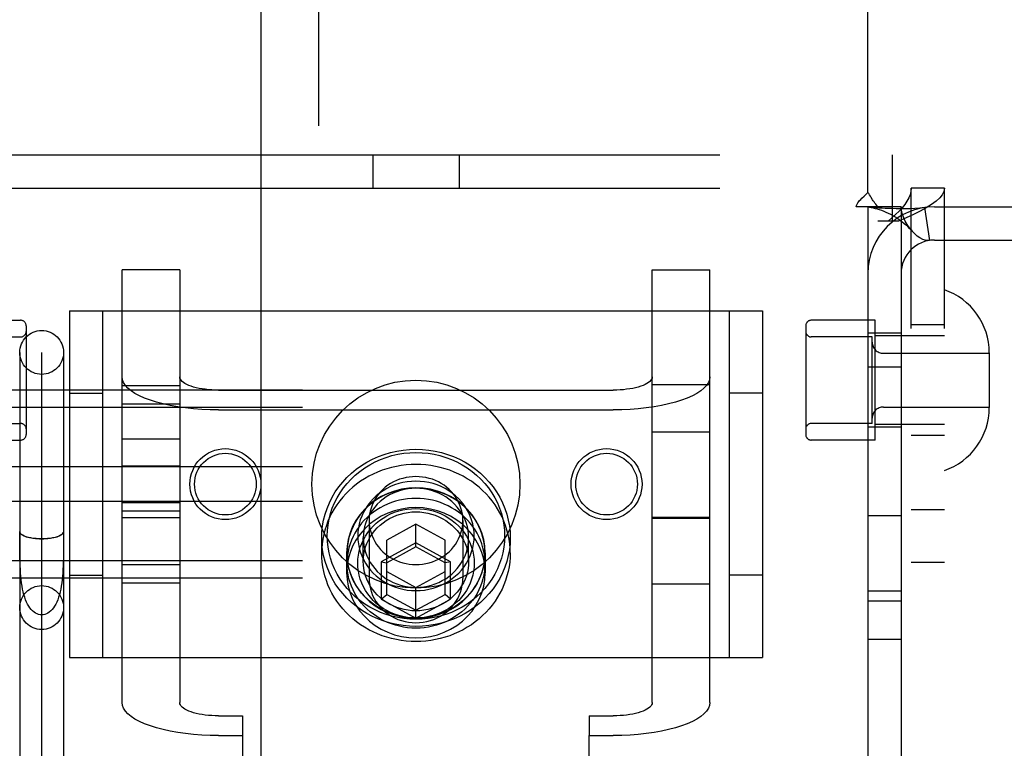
# Model space of a CAD drawing. Header units: inches. Extents: x 0 to 256, y 0 to 166.
# Tile 14 of 30: x 79.35 to 81.13, y 89.98 to 91.29. Entities that reach past the tile are written whole.
import ezdxf

# ---------------------------------------------------------------- set-up
doc = ezdxf.new("R2010")
doc.units = ezdxf.units.IN
doc.header["$LTSCALE"] = 14.074305
doc.header["$MEASUREMENT"] = 0
doc.linetypes.add('HIDDEN', pattern=[0.2, 0.1, -0.1])
doc.layers.add('DEFAULT_2', color=8, linetype='HIDDEN')
doc.layers.add('MAIN_OR_RIGHT_DOOR_ASSEMBLY', color=7, linetype='CONTINUOUS')

msp = doc.modelspace()

# ---------------------------------------------------------------- linework, layer by layer
at = {"layer": 'DEFAULT_2', "color": 8, "linetype": 'HIDDEN'}
for p, q in [((80.8823, 90.9796), (80.8823, 91.8284)), ((79.2078, 91.0474), (80.9268, 91.0474)), ((79.9893, 91.0474), (79.9893, 90.9874)), ((80.1453, 91.0474), (80.1453, 90.9874)), ((80.9268, 90.9274), (80.9268, 91.0474)), ((79.2078, 90.9874), (80.9268, 90.9874)), ((80.9603, 87.9194), (80.9603, 90.9874)), ((81.0203, 90.9874), (80.9603, 90.9874)), ((81.0203, 87.9194), (81.0203, 90.9874)), ((80.9006, 90.9534), (80.8615, 90.9534)), ((80.8823, 90.9534), (80.8823, 87.9534)), ((80.9423, 90.9534), (80.9006, 90.9534)), ((80.9423, 90.9534), (80.9423, 87.9534)), ((80.9845, 90.9521), (80.9934, 90.8927)), ((81.0023, 90.9534), (81.4123, 90.9534)), ((80.9374, 90.9274), (80.9003, 90.9274)), ((81.0023, 90.8934), (81.4123, 90.8934)), ((79.5373, 90.0595), (79.5373, 90.8398)), ((79.6413, 90.8398), (79.5373, 90.8398)), ((79.6413, 90.8398), (79.6413, 90.0595)), ((80.4933, 90.0595), (80.4933, 90.8398)), ((80.4933, 90.8398), (80.5973, 90.8398)), ((80.5973, 90.0595), (80.5973, 90.8398)), ((79.4423, 90.7659), (79.4423, 90.1409)), ((79.4423, 90.7659), (80.6923, 90.7659)), ((79.5023, 90.7659), (79.5023, 90.1409)), ((80.6323, 90.7659), (80.6323, 90.1409)), ((80.6923, 90.7659), (80.6923, 90.1409)), ((79.2393, 90.7489), (79.3543, 90.7489)), ((80.8953, 90.7489), (80.7803, 90.7489)), ((80.8953, 90.5329), (80.8953, 90.7489)), ((79.3643, 90.7389), (79.3643, 90.5429)), ((80.7703, 90.7389), (80.7703, 90.5429)), ((81.0203, 90.7409), (80.9603, 90.7409)), ((79.2443, 90.7189), (79.3543, 90.7189)), ((80.8903, 90.7189), (80.7803, 90.7189)), ((80.9423, 90.7254), (80.8823, 90.7254)), ((80.8903, 90.5629), (80.8903, 90.7189)), ((81.0203, 90.7209), (80.8953, 90.7209)), ((79.3528, 90.6909), (79.3528, 89.8775)), ((79.4318, 90.6909), (79.4318, 89.8775)), ((79.3923, 89.8775), (79.3923, 90.6906)), ((80.9103, 90.6894), (81.1013, 90.6894)), ((81.1013, 90.6904), (81.1013, 90.5914)), ((80.9423, 90.6644), (80.8823, 90.6644)), ((82.6773, 90.623), (79.2073, 90.623)), ((79.5373, 90.6311), (79.6413, 90.6311)), ((79.7113, 90.6229), (80.4233, 90.6229)), ((80.4933, 90.6334), (80.5973, 90.6334)), ((79.4423, 90.6174), (79.5023, 90.6174)), ((80.6923, 90.6174), (80.6323, 90.6174)), ((82.6773, 90.5916), (79.2073, 90.5916)), ((79.5373, 90.5983), (79.6413, 90.5983)), ((79.7113, 90.5873), (80.4233, 90.5873)), ((80.9103, 90.5924), (81.1013, 90.5924)), ((79.2443, 90.5629), (79.3543, 90.5629)), ((80.8903, 90.5629), (80.7803, 90.5629)), ((80.9423, 90.5564), (80.8823, 90.5564)), ((81.0203, 90.5609), (80.8953, 90.5609)), ((79.2393, 90.5329), (79.3543, 90.5329)), ((79.6413, 90.5348), (79.5373, 90.5348)), ((80.4933, 90.5478), (80.5973, 90.5478)), ((80.8953, 90.5329), (80.7803, 90.5329)), ((81.0203, 90.5409), (80.9603, 90.5409)), ((82.6773, 90.4847), (79.2073, 90.4847)), ((79.5373, 90.4862), (79.6413, 90.4862)), ((82.6773, 90.4221), (79.2073, 90.4221)), ((79.5373, 90.4206), (79.6413, 90.4206)), ((81.0203, 90.4074), (80.9603, 90.4074)), ((79.6413, 90.4048), (79.5373, 90.4048)), ((79.5373, 90.3934), (79.6413, 90.3934)), ((80.5973, 90.3934), (80.4933, 90.3934)), ((80.4933, 90.3918), (80.5973, 90.3918)), ((80.9423, 90.3964), (80.8823, 90.3964)), ((79.9828, 90.3877), (79.9828, 90.2834)), ((80.0673, 90.3811), (80.0148, 90.3527)), ((80.0673, 90.3401), (80.0673, 90.3811)), ((80.1198, 90.3527), (80.0673, 90.3811)), ((80.1518, 90.3877), (80.1518, 90.2834)), ((79.3529, 90.3467), (79.3528, 90.368)), ((79.3528, 90.368), (79.3528, 90.3679)), ((79.4318, 90.3679), (79.4318, 90.368)), ((79.8973, 90.3293), (79.8973, 90.3566)), ((79.9723, 90.3142), (79.9723, 90.3566)), ((80.1623, 90.3142), (80.1623, 90.3566)), ((80.2373, 90.3293), (80.2373, 90.3566)), ((79.353, 90.3328), (79.3529, 90.3467)), ((80.0673, 90.3475), (80.0048, 90.3136)), ((80.0148, 90.2547), (80.0148, 90.3527)), ((80.0673, 90.3401), (80.0148, 90.3116)), ((80.1298, 90.3136), (80.0673, 90.3475)), ((80.1198, 90.3116), (80.0673, 90.3401)), ((80.1198, 90.2547), (80.1198, 90.3527)), ((79.9423, 90.3293), (79.9423, 90.2937)), ((79.9428, 90.3108), (79.9428, 90.3293)), ((80.1918, 90.3108), (80.1918, 90.3293)), ((80.1923, 90.3293), (80.1923, 90.2937)), ((82.6773, 90.3152), (79.2073, 90.3152)), ((79.5373, 90.3086), (79.6413, 90.3086)), ((80.0048, 90.3136), (80.0048, 90.2458)), ((80.0048, 90.3136), (80.0148, 90.3116)), ((80.1298, 90.3136), (80.1198, 90.3116)), ((80.1298, 90.2458), (80.1298, 90.3136)), ((81.0203, 90.3124), (80.9603, 90.3124)), ((82.6773, 90.2839), (79.2073, 90.2839)), ((79.4423, 90.2894), (79.5023, 90.2894)), ((80.0148, 90.2957), (80.0673, 90.2672)), ((80.0673, 90.2672), (80.1198, 90.2957)), ((80.6923, 90.2894), (80.6323, 90.2894)), ((79.5373, 90.2757), (79.6413, 90.2757)), ((80.0673, 90.2119), (80.0673, 90.2672)), ((80.4933, 90.2734), (80.5973, 90.2734)), ((80.0048, 90.2458), (80.0148, 90.2547)), ((80.0148, 90.2547), (80.0673, 90.2262)), ((80.0673, 90.2262), (80.1198, 90.2547)), ((80.1298, 90.2458), (80.1198, 90.2547)), ((80.9423, 90.2604), (80.8823, 90.2604)), ((80.0048, 90.2458), (80.0673, 90.2119)), ((80.0673, 90.2119), (80.1298, 90.2458)), ((80.9423, 90.2424), (80.8823, 90.2424)), ((80.9423, 90.1734), (80.8823, 90.1734)), ((79.4423, 90.1409), (80.6923, 90.1409)), ((79.7113, 90.0356), (79.7548, 90.0356)), ((79.7548, 90.0356), (79.7548, 90)), ((80.3798, 90.0356), (80.3798, 90)), ((80.3798, 90.0356), (80.4233, 90.0356)), ((79.7113, 90), (79.7548, 90)), ((79.7548, 90), (79.7548, 89.0603)), ((80.3798, 89.0603), (80.3798, 90)), ((80.3798, 90), (80.4233, 90))]:
    msp.add_line(p, q, dxfattribs=at)
for points in [[(80.8714, 90.9688), (80.8759, 90.9729), (80.8782, 90.975), (80.8803, 90.9773), (80.8823, 90.9796)], [(80.8909, 90.9662), (80.8884, 90.9703), (80.887, 90.9726), (80.8854, 90.975), (80.8839, 90.9773), (80.8823, 90.9796)], [(80.9603, 90.9874), (80.9599, 90.9814), (80.9585, 90.9754), (80.9561, 90.9694), (80.9529, 90.9634), (80.9489, 90.9574), (80.9441, 90.9514), (80.9386, 90.9454), (80.9325, 90.9394), (80.9259, 90.9334), (80.9189, 90.9274)], [(81.0203, 90.9874), (81.0194, 90.9814), (81.0166, 90.9754), (81.0119, 90.9694), (81.0055, 90.9634), (80.9974, 90.9574), (80.9878, 90.9514), (80.9768, 90.9454), (80.9646, 90.9394), (80.9514, 90.9334), (80.9374, 90.9274)], [(80.8615, 90.9534), (80.8621, 90.9558), (80.863, 90.9581), (80.8642, 90.9606), (80.8658, 90.9629), (80.8675, 90.965), (80.8694, 90.9669), (80.8714, 90.9688)], [(80.9006, 90.9534), (80.8985, 90.9558), (80.8966, 90.958), (80.8949, 90.9602), (80.8935, 90.9623), (80.8921, 90.9643), (80.8909, 90.9662)], [(80.8853, 90.9528), (80.8841, 90.9529), (80.8828, 90.9532), (80.8823, 90.9534)], [(80.9845, 90.9521), (80.976, 90.9511), (80.9671, 90.9504), (80.9581, 90.9501), (80.9493, 90.9499), (80.9411, 90.9499), (80.9335, 90.95), (80.9265, 90.9502), (80.92, 90.9504), (80.9138, 90.9507), (80.9081, 90.951), (80.9026, 90.9513), (80.8976, 90.9516), (80.8931, 90.952), (80.8893, 90.9523), (80.8863, 90.9527), (80.8848, 90.9529)], [(80.8853, 90.9528), (80.8884, 90.9523), (80.8918, 90.9516), (80.8954, 90.9507), (80.8992, 90.9497), (80.903, 90.9486), (80.9069, 90.9472), (80.911, 90.9457), (80.915, 90.944), (80.9191, 90.9421), (80.9233, 90.9401), (80.9274, 90.9378), (80.9315, 90.9354), (80.9356, 90.9328), (80.9397, 90.93), (80.9437, 90.9269), (80.9478, 90.9237), (80.9518, 90.9202), (80.9557, 90.9165), (80.9597, 90.9124), (80.9624, 90.9095)], [(80.9624, 90.9095), (80.9618, 90.9101), (80.9575, 90.9155), (80.9534, 90.9215), (80.9497, 90.9279), (80.9466, 90.9346), (80.9442, 90.9413), (80.9428, 90.9476), (80.9423, 90.9534)], [(80.9934, 90.8927), (80.9899, 90.8926), (80.9859, 90.8932), (80.9813, 90.8947), (80.9764, 90.8973), (80.9714, 90.9008), (80.9665, 90.9052), (80.9624, 90.9095)], [(79.7113, 90.5873), (79.6961, 90.5876), (79.6811, 90.5882), (79.6663, 90.5894), (79.6518, 90.5909), (79.6378, 90.5929), (79.6243, 90.5953), (79.6115, 90.5981), (79.5995, 90.6013), (79.5883, 90.6048), (79.578, 90.6086), (79.5688, 90.6127), (79.5606, 90.6171), (79.5536, 90.6217), (79.5478, 90.6265), (79.5433, 90.6314), (79.54, 90.6365), (79.538, 90.6416), (79.5373, 90.6469)], [(79.7113, 90.6229), (79.7052, 90.623), (79.6992, 90.6233), (79.6932, 90.6237), (79.6874, 90.6244), (79.6818, 90.6252), (79.6763, 90.6261), (79.6712, 90.6272), (79.6663, 90.6285), (79.6618, 90.6299), (79.6577, 90.6315), (79.654, 90.6331), (79.6507, 90.6349), (79.6479, 90.6367), (79.6456, 90.6387), (79.6437, 90.6407), (79.6424, 90.6427), (79.6416, 90.6448), (79.6413, 90.6469)], [(80.4933, 90.6469), (80.4931, 90.6448), (80.4923, 90.6427), (80.491, 90.6407), (80.4891, 90.6387), (80.4868, 90.6367), (80.484, 90.6349), (80.4807, 90.6331), (80.477, 90.6315), (80.4728, 90.6299), (80.4683, 90.6285), (80.4635, 90.6272), (80.4583, 90.6261), (80.4529, 90.6252), (80.4473, 90.6244), (80.4415, 90.6237), (80.4355, 90.6233), (80.4295, 90.623), (80.4233, 90.6229)], [(80.5973, 90.6469), (80.5967, 90.6416), (80.5947, 90.6365), (80.5914, 90.6314), (80.5868, 90.6265), (80.581, 90.6217), (80.574, 90.6171), (80.5659, 90.6127), (80.5566, 90.6086), (80.5464, 90.6048), (80.5352, 90.6013), (80.5231, 90.5981), (80.5103, 90.5953), (80.4969, 90.5929), (80.4828, 90.5909), (80.4684, 90.5894), (80.4536, 90.5882), (80.4386, 90.5876), (80.4233, 90.5873)], [(79.8973, 90.3566), (79.8977, 90.3673), (79.8989, 90.378), (79.9008, 90.3887), (79.9035, 90.3993), (79.907, 90.4097), (79.9112, 90.4199), (79.9162, 90.4297), (79.9219, 90.4393), (79.9282, 90.4485), (79.9353, 90.4572), (79.9429, 90.4654), (79.9511, 90.4732), (79.9598, 90.4804), (79.9691, 90.487), (79.9788, 90.493), (79.989, 90.4984), (79.9995, 90.5031), (80.0103, 90.5071), (80.0214, 90.5104), (80.0327, 90.513), (80.0441, 90.5149), (80.0557, 90.516), (80.0673, 90.5164), (80.079, 90.516), (80.0905, 90.5149), (80.102, 90.513), (80.1133, 90.5104), (80.1244, 90.5071), (80.1352, 90.5031), (80.1457, 90.4984), (80.1558, 90.493), (80.1656, 90.487), (80.1748, 90.4804), (80.1836, 90.4732), (80.1918, 90.4654), (80.1994, 90.4572), (80.2064, 90.4485), (80.2128, 90.4393), (80.2185, 90.4298), (80.2234, 90.4199), (80.2277, 90.4097), (80.2312, 90.3993), (80.2339, 90.3887), (80.2358, 90.378), (80.237, 90.3673), (80.2373, 90.3566)], [(79.9073, 90.36), (79.9077, 90.3701), (79.9088, 90.3802), (79.9106, 90.3902), (79.9131, 90.4002), (79.9164, 90.41), (79.9204, 90.4196), (79.9251, 90.4289), (79.9304, 90.4379), (79.9364, 90.4465), (79.943, 90.4547), (79.9502, 90.4625), (79.9579, 90.4697), (79.9662, 90.4765), (79.9749, 90.4827), (79.984, 90.4884), (79.9936, 90.4935), (80.0035, 90.4979), (80.0136, 90.5017), (80.0241, 90.5048), (80.0347, 90.5072), (80.0455, 90.509), (80.0564, 90.51), (80.0673, 90.5104), (80.0783, 90.51), (80.0892, 90.509), (80.1, 90.5072), (80.1106, 90.5048), (80.121, 90.5017), (80.1312, 90.4979), (80.1411, 90.4935), (80.1506, 90.4884), (80.1598, 90.4828), (80.1685, 90.4765), (80.1767, 90.4698), (80.1845, 90.4625), (80.1916, 90.4547), (80.1982, 90.4465), (80.2042, 90.4379), (80.2096, 90.4289), (80.2143, 90.4196), (80.2183, 90.41), (80.2215, 90.4002), (80.2241, 90.3902), (80.2259, 90.3802), (80.227, 90.3701), (80.2273, 90.36)], [(80.2373, 90.3293), (80.2371, 90.3376), (80.2364, 90.346), (80.2352, 90.3542), (80.2336, 90.3625), (80.2315, 90.3706), (80.229, 90.3786), (80.226, 90.3865), (80.2226, 90.3942), (80.2188, 90.4018), (80.2146, 90.4091), (80.2099, 90.4163), (80.2049, 90.4232), (80.1995, 90.4298), (80.1937, 90.4361), (80.1875, 90.4422), (80.1811, 90.448), (80.1743, 90.4534), (80.1673, 90.4585), (80.1599, 90.4632), (80.1523, 90.4676), (80.1445, 90.4716), (80.1365, 90.4752), (80.1283, 90.4784), (80.1199, 90.4812), (80.1113, 90.4836), (80.1027, 90.4855), (80.0939, 90.487), (80.0851, 90.4881), (80.0762, 90.4888), (80.0673, 90.489), (80.0584, 90.4888), (80.0496, 90.4881), (80.0407, 90.487), (80.032, 90.4855), (80.0233, 90.4836), (80.0148, 90.4812), (80.0064, 90.4784), (79.9982, 90.4752), (79.9902, 90.4716), (79.9823, 90.4676), (79.9747, 90.4632), (79.9674, 90.4585), (79.9604, 90.4534), (79.9536, 90.448), (79.9471, 90.4422), (79.941, 90.4361), (79.9352, 90.4298), (79.9298, 90.4232), (79.9248, 90.4163), (79.9201, 90.4091), (79.9159, 90.4018), (79.912, 90.3942), (79.9086, 90.3865), (79.9057, 90.3786), (79.9031, 90.3706), (79.9011, 90.3625), (79.8994, 90.3542), (79.8983, 90.346), (79.8976, 90.3376), (79.8973, 90.3293)], [(80.0673, 90.4671), (80.0613, 90.4669), (80.0553, 90.4663), (80.0494, 90.4653), (80.0435, 90.4639), (80.0378, 90.4621), (80.0322, 90.46), (80.0268, 90.4574), (80.0217, 90.4545), (80.0167, 90.4513), (80.012, 90.4478), (80.0076, 90.4439), (80.0035, 90.4397), (79.9997, 90.4353), (79.9963, 90.4307), (79.9932, 90.4258), (79.9905, 90.4207), (79.9882, 90.4155), (79.9863, 90.4101), (79.9848, 90.4046), (79.9837, 90.399), (79.9831, 90.3934), (79.9828, 90.3877)], [(80.1518, 90.3877), (80.1516, 90.3934), (80.151, 90.399), (80.1499, 90.4046), (80.1484, 90.4101), (80.1465, 90.4155), (80.1442, 90.4207), (80.1415, 90.4258), (80.1384, 90.4307), (80.135, 90.4353), (80.1312, 90.4397), (80.1271, 90.4439), (80.1227, 90.4478), (80.118, 90.4513), (80.113, 90.4545), (80.1078, 90.4574), (80.1024, 90.46), (80.0969, 90.4621), (80.0911, 90.4639), (80.0853, 90.4653), (80.0794, 90.4663), (80.0734, 90.4669), (80.0673, 90.4671)], [(80.1923, 90.3293), (80.1916, 90.3416), (80.1896, 90.3537), (80.1862, 90.3656), (80.1815, 90.377), (80.1756, 90.388), (80.1685, 90.3983), (80.1602, 90.4079), (80.151, 90.4165), (80.1408, 90.4243), (80.1298, 90.431), (80.1182, 90.4366), (80.106, 90.441), (80.0933, 90.4441), (80.0804, 90.4461), (80.0673, 90.4467), (80.0543, 90.4461), (80.0414, 90.4441), (80.0287, 90.441), (80.0165, 90.4366), (80.0048, 90.431), (79.9939, 90.4243), (79.9837, 90.4165), (79.9744, 90.4079), (79.9662, 90.3983), (79.9591, 90.388), (79.9531, 90.377), (79.9485, 90.3656), (79.9451, 90.3537), (79.943, 90.3416), (79.9423, 90.3293)], [(80.1918, 90.3293), (80.1916, 90.3363), (80.1909, 90.3434), (80.1898, 90.3503), (80.1882, 90.3573), (80.1862, 90.3641), (80.1837, 90.3707), (80.1809, 90.3773), (80.1776, 90.3836), (80.1739, 90.3898), (80.1698, 90.3957), (80.1653, 90.4014), (80.1605, 90.4068), (80.1554, 90.412), (80.1499, 90.4168), (80.1441, 90.4213), (80.1381, 90.4255), (80.1317, 90.4294), (80.1252, 90.4328), (80.1184, 90.4359), (80.1115, 90.4386), (80.1044, 90.441), (80.0971, 90.4428), (80.0898, 90.4443), (80.0823, 90.4454), (80.0749, 90.446), (80.0673, 90.4462), (80.0598, 90.446), (80.0523, 90.4454), (80.0449, 90.4443), (80.0375, 90.4428), (80.0303, 90.441), (80.0232, 90.4386), (80.0162, 90.4359), (80.0095, 90.4328), (80.0029, 90.4294), (79.9966, 90.4255), (79.9906, 90.4213), (79.9848, 90.4168), (79.9793, 90.412), (79.9741, 90.4068), (79.9693, 90.4014), (79.9649, 90.3957), (79.9608, 90.3898), (79.9571, 90.3836), (79.9538, 90.3773), (79.9509, 90.3707), (79.9485, 90.3641), (79.9465, 90.3573), (79.9449, 90.3503), (79.9437, 90.3434), (79.9431, 90.3363), (79.9428, 90.3293)], [(80.1723, 90.36), (80.1721, 90.3672), (80.1712, 90.3744), (80.1698, 90.3816), (80.1678, 90.3888), (80.1652, 90.3958), (80.1621, 90.4026), (80.1584, 90.4092), (80.1542, 90.4155), (80.1495, 90.4214), (80.1444, 90.4271), (80.1389, 90.4323), (80.1329, 90.4371), (80.1266, 90.4415), (80.1199, 90.4454), (80.113, 90.4489), (80.1058, 90.4519), (80.0983, 90.4543), (80.0907, 90.4562), (80.083, 90.4576), (80.0752, 90.4584), (80.0673, 90.4587), (80.0595, 90.4584), (80.0517, 90.4576), (80.0439, 90.4562), (80.0363, 90.4543), (80.0289, 90.4519), (80.0217, 90.4489), (80.0147, 90.4454), (80.0081, 90.4415), (80.0018, 90.4371), (79.9958, 90.4323), (79.9903, 90.427), (79.9851, 90.4214), (79.9805, 90.4155), (79.9763, 90.4092), (79.9726, 90.4026), (79.9695, 90.3958), (79.9669, 90.3888), (79.9649, 90.3816), (79.9635, 90.3744), (79.9626, 90.3672), (79.9623, 90.36)], [(80.1623, 90.3566), (80.1621, 90.3631), (80.1613, 90.3696), (80.16, 90.3762), (80.1582, 90.3826), (80.1559, 90.3889), (80.153, 90.3951), (80.1497, 90.4011), (80.1459, 90.4068), (80.1417, 90.4122), (80.1371, 90.4173), (80.132, 90.422), (80.1267, 90.4263), (80.121, 90.4303), (80.1149, 90.4339), (80.1086, 90.437), (80.1021, 90.4397), (80.0954, 90.4419), (80.0885, 90.4436), (80.0815, 90.4449), (80.0744, 90.4456), (80.0673, 90.4459), (80.0602, 90.4456), (80.0531, 90.4449), (80.0462, 90.4436), (80.0393, 90.4419), (80.0326, 90.4397), (80.026, 90.437), (80.0197, 90.4339), (80.0137, 90.4303), (80.008, 90.4263), (80.0026, 90.422), (79.9976, 90.4172), (79.993, 90.4122), (79.9887, 90.4068), (79.985, 90.4011), (79.9816, 90.3951), (79.9788, 90.3889), (79.9765, 90.3826), (79.9746, 90.3762), (79.9734, 90.3696), (79.9726, 90.3631), (79.9723, 90.3566)], [(80.1918, 90.3108), (80.1916, 90.3179), (80.1909, 90.3249), (80.1898, 90.3319), (80.1882, 90.3388), (80.1862, 90.3456), (80.1837, 90.3523), (80.1809, 90.3588), (80.1776, 90.3652), (80.1739, 90.3713), (80.1698, 90.3772), (80.1653, 90.3829), (80.1605, 90.3884), (80.1554, 90.3935), (80.1499, 90.3984), (80.1441, 90.4029), (80.1381, 90.4071), (80.1317, 90.4109), (80.1252, 90.4144), (80.1184, 90.4175), (80.1115, 90.4202), (80.1044, 90.4225), (80.0971, 90.4244), (80.0898, 90.4259), (80.0823, 90.4269), (80.0749, 90.4276), (80.0673, 90.4278), (80.0598, 90.4276), (80.0523, 90.4269), (80.0449, 90.4259), (80.0375, 90.4244), (80.0303, 90.4225), (80.0232, 90.4202), (80.0162, 90.4175), (80.0095, 90.4144), (80.0029, 90.4109), (79.9966, 90.4071), (79.9906, 90.4029), (79.9848, 90.3984), (79.9793, 90.3935), (79.9741, 90.3884), (79.9693, 90.3829), (79.9649, 90.3772), (79.9608, 90.3713), (79.9571, 90.3652), (79.9538, 90.3588), (79.9509, 90.3523), (79.9485, 90.3456), (79.9465, 90.3388), (79.9449, 90.3319), (79.9437, 90.3249), (79.9431, 90.3179), (79.9428, 90.3108)], [(80.1923, 90.2937), (80.1916, 90.306), (80.1896, 90.3181), (80.1862, 90.33), (80.1815, 90.3415), (80.1756, 90.3524), (80.1685, 90.3627), (80.1602, 90.3723), (80.151, 90.381), (80.1408, 90.3887), (80.1298, 90.3954), (80.1182, 90.401), (80.106, 90.4054), (80.0933, 90.4086), (80.0804, 90.4105), (80.0673, 90.4111), (80.0543, 90.4105), (80.0414, 90.4086), (80.0287, 90.4054), (80.0165, 90.401), (80.0048, 90.3954), (79.9939, 90.3887), (79.9837, 90.381), (79.9744, 90.3723), (79.9662, 90.3627), (79.9591, 90.3524), (79.9531, 90.3415), (79.9485, 90.33), (79.9451, 90.3181), (79.943, 90.306), (79.9423, 90.2937)], [(79.9623, 90.3108), (79.9626, 90.318), (79.9635, 90.3252), (79.9649, 90.3324), (79.9669, 90.3395), (79.9695, 90.3465), (79.9726, 90.3533), (79.9763, 90.3599), (79.9805, 90.3662), (79.9851, 90.3722), (79.9903, 90.3778), (79.9958, 90.383), (80.0018, 90.3878), (80.0081, 90.3922), (80.0147, 90.3962), (80.0217, 90.3996), (80.0289, 90.4026), (80.0363, 90.4051), (80.0439, 90.407), (80.0517, 90.4083), (80.0595, 90.4092), (80.0673, 90.4095), (80.0752, 90.4092), (80.083, 90.4083), (80.0907, 90.407), (80.0983, 90.4051), (80.1058, 90.4026), (80.113, 90.3996), (80.1199, 90.3962), (80.1266, 90.3922), (80.1329, 90.3878), (80.1389, 90.383), (80.1444, 90.3778), (80.1495, 90.3722), (80.1542, 90.3662), (80.1584, 90.3599), (80.1621, 90.3533), (80.1652, 90.3465), (80.1678, 90.3395), (80.1698, 90.3324), (80.1712, 90.3252), (80.1721, 90.318), (80.1723, 90.3108)], [(79.9723, 90.3142), (79.9726, 90.3207), (79.9734, 90.3272), (79.9746, 90.3337), (79.9765, 90.3402), (79.9788, 90.3465), (79.9816, 90.3527), (79.985, 90.3587), (79.9887, 90.3644), (79.993, 90.3698), (79.9976, 90.3748), (80.0026, 90.3796), (80.008, 90.3839), (80.0137, 90.3879), (80.0197, 90.3915), (80.026, 90.3946), (80.0326, 90.3973), (80.0393, 90.3995), (80.0462, 90.4012), (80.0531, 90.4025), (80.0602, 90.4032), (80.0673, 90.4035), (80.0744, 90.4032), (80.0815, 90.4025), (80.0885, 90.4012), (80.0954, 90.3995), (80.1021, 90.3973), (80.1086, 90.3946), (80.1149, 90.3915), (80.121, 90.3879), (80.1267, 90.3839), (80.132, 90.3796), (80.1371, 90.3748), (80.1417, 90.3698), (80.1459, 90.3644), (80.1497, 90.3587), (80.153, 90.3527), (80.1559, 90.3465), (80.1582, 90.3402), (80.16, 90.3337), (80.1613, 90.3272), (80.1621, 90.3207), (80.1623, 90.3142)], [(79.9828, 90.3877), (79.9831, 90.3821), (79.9837, 90.3764), (79.9848, 90.3709), (79.9863, 90.3654), (79.9882, 90.36), (79.9905, 90.3548), (79.9932, 90.3497), (79.9963, 90.3448), (79.9997, 90.3402), (80.0035, 90.3357), (80.0076, 90.3316), (80.012, 90.3277), (80.0167, 90.3242), (80.0217, 90.3209), (80.0268, 90.318), (80.0322, 90.3155), (80.0378, 90.3133), (80.0435, 90.3116), (80.0494, 90.3102), (80.0553, 90.3091), (80.0613, 90.3085), (80.0673, 90.3083)], [(80.0673, 90.3083), (80.0734, 90.3085), (80.0794, 90.3091), (80.0853, 90.3102), (80.0911, 90.3116), (80.0969, 90.3133), (80.1024, 90.3155), (80.1078, 90.318), (80.113, 90.3209), (80.118, 90.3242), (80.1227, 90.3277), (80.1271, 90.3316), (80.1312, 90.3357), (80.135, 90.3402), (80.1384, 90.3448), (80.1415, 90.3497), (80.1442, 90.3548), (80.1465, 90.36), (80.1484, 90.3654), (80.1499, 90.3709), (80.151, 90.3764), (80.1516, 90.3821), (80.1518, 90.3877)], [(79.4318, 90.3679), (79.4315, 90.3662), (79.4305, 90.3645), (79.4288, 90.3629), (79.4265, 90.3613), (79.4237, 90.3599), (79.4203, 90.3586), (79.4164, 90.3575), (79.4121, 90.3565), (79.4075, 90.3557), (79.4026, 90.3552), (79.3975, 90.3549), (79.3923, 90.3547), (79.3872, 90.3549), (79.3821, 90.3552), (79.3772, 90.3557), (79.3726, 90.3565), (79.3683, 90.3575), (79.3644, 90.3586), (79.361, 90.3599), (79.3581, 90.3613), (79.3558, 90.3629), (79.3542, 90.3645), (79.3532, 90.3662), (79.3528, 90.3679)], [(79.3531, 90.3666), (79.3537, 90.3653), (79.3547, 90.3641), (79.356, 90.3629), (79.3577, 90.3618), (79.3597, 90.3607), (79.362, 90.3597), (79.3646, 90.3587), (79.3675, 90.3579), (79.3706, 90.3571), (79.3739, 90.3565), (79.3774, 90.3559), (79.381, 90.3555), (79.3847, 90.3552), (79.3885, 90.355), (79.3923, 90.3549)], [(79.3923, 90.3549), (79.3962, 90.355), (79.3999, 90.3552), (79.4037, 90.3555), (79.4073, 90.3559), (79.4108, 90.3565), (79.4141, 90.3571), (79.4172, 90.3579), (79.42, 90.3587), (79.4226, 90.3597), (79.425, 90.3607), (79.427, 90.3618), (79.4286, 90.3629), (79.43, 90.3641), (79.431, 90.3654), (79.4316, 90.3666)], [(79.4318, 90.3537), (79.4318, 90.3397), (79.4317, 90.3328), (79.4316, 90.3259), (79.4315, 90.3192), (79.4313, 90.3125), (79.431, 90.306), (79.4307, 90.2996), (79.4303, 90.2933), (79.4298, 90.2871), (79.4292, 90.2811), (79.4285, 90.2753), (79.4276, 90.2697), (79.4266, 90.2643), (79.4255, 90.2591), (79.4243, 90.2541), (79.4228, 90.2494), (79.4213, 90.2449), (79.4195, 90.2408), (79.4176, 90.2369), (79.4156, 90.2334), (79.4134, 90.2302), (79.4111, 90.2273), (79.4087, 90.2248), (79.4061, 90.2226), (79.4035, 90.2209), (79.4008, 90.2195), (79.398, 90.2185), (79.3952, 90.2179), (79.3923, 90.2177)], [(80.2373, 90.3566), (80.237, 90.3459), (80.2358, 90.3352), (80.2339, 90.3245), (80.2312, 90.314), (80.2277, 90.3036), (80.2235, 90.2934), (80.2185, 90.2835), (80.2128, 90.2739), (80.2064, 90.2648), (80.1994, 90.256), (80.1918, 90.2478), (80.1836, 90.2401), (80.1748, 90.2329), (80.1656, 90.2262), (80.1558, 90.2202), (80.1457, 90.2149), (80.1352, 90.2102), (80.1244, 90.2061), (80.1133, 90.2028), (80.102, 90.2002), (80.0905, 90.1984), (80.079, 90.1972), (80.0673, 90.1969), (80.0557, 90.1972), (80.0441, 90.1984), (80.0327, 90.2002), (80.0214, 90.2028), (80.0103, 90.2061), (79.9995, 90.2102), (79.989, 90.2149), (79.9788, 90.2202), (79.9691, 90.2262), (79.9599, 90.2329), (79.9511, 90.24), (79.9429, 90.2478), (79.9353, 90.256), (79.9282, 90.2648), (79.9219, 90.2739), (79.9162, 90.2835), (79.9112, 90.2934), (79.907, 90.3036), (79.9035, 90.314), (79.9008, 90.3245), (79.8989, 90.3352), (79.8977, 90.3459), (79.8973, 90.3566)], [(80.2273, 90.36), (80.227, 90.3499), (80.2259, 90.3399), (80.2241, 90.3298), (80.2215, 90.3199), (80.2183, 90.3101), (80.2143, 90.3005), (80.2096, 90.2912), (80.2042, 90.2822), (80.1982, 90.2736), (80.1916, 90.2654), (80.1845, 90.2576), (80.1767, 90.2503), (80.1685, 90.2436), (80.1598, 90.2373), (80.1506, 90.2317), (80.1411, 90.2266), (80.1312, 90.2222), (80.121, 90.2184), (80.1106, 90.2153), (80.1, 90.2128), (80.0892, 90.2111), (80.0783, 90.21), (80.0673, 90.2097), (80.0564, 90.21), (80.0455, 90.2111), (80.0347, 90.2128), (80.0241, 90.2153), (80.0136, 90.2184), (80.0035, 90.2222), (79.9936, 90.2266), (79.984, 90.2317), (79.9749, 90.2373), (79.9662, 90.2436), (79.9579, 90.2503), (79.9502, 90.2576), (79.943, 90.2654), (79.9364, 90.2736), (79.9304, 90.2822), (79.9251, 90.2912), (79.9204, 90.3005), (79.9164, 90.3101), (79.9131, 90.3199), (79.9106, 90.3298), (79.9088, 90.3399), (79.9077, 90.3499), (79.9073, 90.36)], [(79.9623, 90.36), (79.9626, 90.3528), (79.9635, 90.3456), (79.9649, 90.3384), (79.9669, 90.3313), (79.9695, 90.3243), (79.9726, 90.3175), (79.9763, 90.3109), (79.9805, 90.3046), (79.9851, 90.2986), (79.9903, 90.293), (79.9958, 90.2878), (80.0018, 90.283), (80.0081, 90.2786), (80.0147, 90.2746), (80.0217, 90.2712), (80.0289, 90.2682), (80.0363, 90.2658), (80.0439, 90.2639), (80.0517, 90.2625), (80.0595, 90.2616), (80.0673, 90.2614), (80.0752, 90.2616), (80.083, 90.2625), (80.0908, 90.2639), (80.0984, 90.2658), (80.1058, 90.2682), (80.113, 90.2712), (80.12, 90.2747), (80.1266, 90.2786), (80.1329, 90.283), (80.1389, 90.2878), (80.1444, 90.293), (80.1495, 90.2986), (80.1542, 90.3046), (80.1584, 90.3109), (80.1621, 90.3175), (80.1652, 90.3243), (80.1678, 90.3313), (80.1698, 90.3385), (80.1712, 90.3457), (80.1721, 90.3528), (80.1723, 90.36)], [(79.9723, 90.3566), (79.9726, 90.3501), (79.9734, 90.3436), (79.9746, 90.3371), (79.9765, 90.3306), (79.9788, 90.3243), (79.9816, 90.3181), (79.985, 90.3122), (79.9888, 90.3065), (79.993, 90.3011), (79.9976, 90.296), (80.0026, 90.2913), (80.008, 90.2869), (80.0137, 90.2829), (80.0197, 90.2794), (80.026, 90.2762), (80.0326, 90.2735), (80.0393, 90.2713), (80.0462, 90.2696), (80.0532, 90.2683), (80.0602, 90.2676), (80.0673, 90.2673), (80.0745, 90.2676), (80.0815, 90.2683), (80.0885, 90.2696), (80.0954, 90.2713), (80.1021, 90.2735), (80.1087, 90.2762), (80.1149, 90.2794), (80.121, 90.2829), (80.1267, 90.2869), (80.1321, 90.2913), (80.1371, 90.296), (80.1417, 90.3011), (80.1459, 90.3065), (80.1497, 90.3122), (80.1531, 90.3181), (80.1559, 90.3243), (80.1582, 90.3306), (80.16, 90.3371), (80.1613, 90.3436), (80.1621, 90.3501), (80.1623, 90.3566)], [(79.3923, 90.2177), (79.3895, 90.2179), (79.3867, 90.2185), (79.3839, 90.2195), (79.3812, 90.2209), (79.3785, 90.2226), (79.376, 90.2248), (79.3736, 90.2273), (79.3712, 90.2302), (79.3691, 90.2334), (79.367, 90.2369), (79.3651, 90.2408), (79.3634, 90.2449), (79.3618, 90.2494), (79.3604, 90.2541), (79.3592, 90.2591), (79.358, 90.2643), (79.3571, 90.2697), (79.3562, 90.2753), (79.3555, 90.2811), (79.3549, 90.2871), (79.3544, 90.2933), (79.354, 90.2996), (79.3537, 90.306), (79.3534, 90.3125), (79.3532, 90.3192), (79.3531, 90.3259), (79.353, 90.3328)], [(80.2373, 90.3293), (80.2371, 90.3209), (80.2364, 90.3126), (80.2352, 90.3043), (80.2336, 90.296), (80.2315, 90.2879), (80.229, 90.2799), (80.226, 90.272), (80.2226, 90.2643), (80.2188, 90.2567), (80.2146, 90.2494), (80.2099, 90.2423), (80.2049, 90.2354), (80.1995, 90.2287), (80.1937, 90.2224), (80.1875, 90.2163), (80.1811, 90.2105), (80.1743, 90.2051), (80.1673, 90.2), (80.1599, 90.1953), (80.1523, 90.1909), (80.1445, 90.1869), (80.1365, 90.1833), (80.1283, 90.1801), (80.1199, 90.1773), (80.1113, 90.175), (80.1027, 90.173), (80.0939, 90.1715), (80.0851, 90.1704), (80.0762, 90.1697), (80.0673, 90.1695), (80.0584, 90.1697), (80.0496, 90.1704), (80.0407, 90.1715), (80.032, 90.173), (80.0233, 90.175), (80.0148, 90.1773), (80.0064, 90.1801), (79.9982, 90.1833), (79.9902, 90.1869), (79.9823, 90.1909), (79.9747, 90.1953), (79.9674, 90.2), (79.9604, 90.2051), (79.9536, 90.2105), (79.9471, 90.2163), (79.941, 90.2224), (79.9352, 90.2287), (79.9298, 90.2354), (79.9248, 90.2423), (79.9201, 90.2494), (79.9159, 90.2567), (79.912, 90.2643), (79.9086, 90.272), (79.9057, 90.2799), (79.9031, 90.2879), (79.9011, 90.296), (79.8994, 90.3043), (79.8983, 90.3126), (79.8976, 90.3209), (79.8973, 90.3293)], [(79.9423, 90.3293), (79.943, 90.3169), (79.9451, 90.3048), (79.9485, 90.293), (79.9531, 90.2815), (79.9591, 90.2705), (79.9662, 90.2602), (79.9744, 90.2507), (79.9837, 90.242), (79.9939, 90.2342), (80.0048, 90.2275), (80.0165, 90.222), (80.0287, 90.2175), (80.0414, 90.2144), (80.0543, 90.2124), (80.0673, 90.2118), (80.0804, 90.2124), (80.0933, 90.2144), (80.106, 90.2175), (80.1182, 90.222), (80.1298, 90.2275), (80.1408, 90.2342), (80.151, 90.242), (80.1602, 90.2507), (80.1685, 90.2602), (80.1756, 90.2705), (80.1815, 90.2815), (80.1862, 90.293), (80.1896, 90.3048), (80.1916, 90.3169), (80.1923, 90.3293)], [(80.1918, 90.3293), (80.1916, 90.3222), (80.1909, 90.3152), (80.1898, 90.3082), (80.1882, 90.3013), (80.1862, 90.2945), (80.1837, 90.2878), (80.1809, 90.2812), (80.1776, 90.2749), (80.1739, 90.2687), (80.1698, 90.2628), (80.1653, 90.2571), (80.1605, 90.2517), (80.1554, 90.2465), (80.1499, 90.2417), (80.1441, 90.2372), (80.1381, 90.233), (80.1317, 90.2291), (80.1252, 90.2257), (80.1184, 90.2226), (80.1115, 90.2199), (80.1044, 90.2176), (80.0971, 90.2157), (80.0898, 90.2142), (80.0823, 90.2131), (80.0749, 90.2125), (80.0673, 90.2123), (80.0598, 90.2125), (80.0523, 90.2131), (80.0449, 90.2142), (80.0375, 90.2157), (80.0303, 90.2176), (80.0232, 90.2199), (80.0162, 90.2226), (80.0095, 90.2257), (80.0029, 90.2291), (79.9966, 90.233), (79.9906, 90.2372), (79.9848, 90.2417), (79.9793, 90.2465), (79.9741, 90.2517), (79.9693, 90.2571), (79.9649, 90.2628), (79.9608, 90.2687), (79.9571, 90.2749), (79.9538, 90.2812), (79.9509, 90.2878), (79.9485, 90.2945), (79.9465, 90.3013), (79.9449, 90.3082), (79.9437, 90.3152), (79.9431, 90.3222), (79.9428, 90.3293)], [(80.1918, 90.3108), (80.1916, 90.3037), (80.1909, 90.2967), (80.1898, 90.2897), (80.1882, 90.2828), (80.1862, 90.276), (80.1837, 90.2693), (80.1809, 90.2628), (80.1776, 90.2564), (80.1739, 90.2503), (80.1698, 90.2443), (80.1653, 90.2386), (80.1605, 90.2332), (80.1554, 90.2281), (80.1499, 90.2232), (80.1441, 90.2187), (80.1381, 90.2145), (80.1317, 90.2107), (80.1252, 90.2072), (80.1184, 90.2041), (80.1115, 90.2014), (80.1044, 90.1991), (80.0971, 90.1972), (80.0898, 90.1957), (80.0823, 90.1946), (80.0749, 90.194), (80.0673, 90.1938), (80.0598, 90.194), (80.0523, 90.1946), (80.0449, 90.1957), (80.0375, 90.1972), (80.0303, 90.1991), (80.0232, 90.2014), (80.0162, 90.2041), (80.0095, 90.2072), (80.0029, 90.2107), (79.9966, 90.2145), (79.9906, 90.2187), (79.9848, 90.2232), (79.9793, 90.2281), (79.9741, 90.2332), (79.9693, 90.2386), (79.9649, 90.2443), (79.9608, 90.2503), (79.9571, 90.2564), (79.9538, 90.2628), (79.9509, 90.2693), (79.9485, 90.276), (79.9465, 90.2828), (79.9449, 90.2897), (79.9437, 90.2967), (79.9431, 90.3037), (79.9428, 90.3108)], [(80.1723, 90.3108), (80.1721, 90.3036), (80.1712, 90.2964), (80.1698, 90.2892), (80.1678, 90.2821), (80.1652, 90.2751), (80.1621, 90.2682), (80.1584, 90.2617), (80.1542, 90.2554), (80.1495, 90.2494), (80.1444, 90.2438), (80.1389, 90.2386), (80.1329, 90.2337), (80.1266, 90.2293), (80.12, 90.2254), (80.113, 90.2219), (80.1058, 90.219), (80.0984, 90.2165), (80.0908, 90.2146), (80.083, 90.2132), (80.0752, 90.2124), (80.0673, 90.2121), (80.0595, 90.2124), (80.0517, 90.2132), (80.0439, 90.2146), (80.0363, 90.2165), (80.0289, 90.219), (80.0217, 90.2219), (80.0147, 90.2254), (80.0081, 90.2293), (80.0018, 90.2337), (79.9958, 90.2385), (79.9903, 90.2438), (79.9851, 90.2494), (79.9805, 90.2554), (79.9763, 90.2617), (79.9726, 90.2682), (79.9695, 90.2751), (79.9669, 90.2821), (79.9649, 90.2892), (79.9635, 90.2964), (79.9626, 90.3036), (79.9623, 90.3108)], [(80.1623, 90.3142), (80.1621, 90.3077), (80.1613, 90.3012), (80.16, 90.2947), (80.1582, 90.2882), (80.1559, 90.2819), (80.1531, 90.2757), (80.1497, 90.2698), (80.1459, 90.2641), (80.1417, 90.2587), (80.1371, 90.2536), (80.1321, 90.2489), (80.1267, 90.2445), (80.121, 90.2405), (80.1149, 90.237), (80.1087, 90.2338), (80.1021, 90.2311), (80.0954, 90.2289), (80.0885, 90.2272), (80.0815, 90.2259), (80.0745, 90.2252), (80.0673, 90.2249), (80.0602, 90.2252), (80.0532, 90.2259), (80.0462, 90.2272), (80.0393, 90.2289), (80.0326, 90.2311), (80.026, 90.2338), (80.0197, 90.2369), (80.0137, 90.2405), (80.008, 90.2445), (80.0026, 90.2488), (79.9976, 90.2536), (79.993, 90.2587), (79.9888, 90.264), (79.985, 90.2697), (79.9816, 90.2757), (79.9788, 90.2819), (79.9765, 90.2882), (79.9746, 90.2947), (79.9734, 90.3012), (79.9726, 90.3077), (79.9723, 90.3142)], [(79.9423, 90.2937), (79.943, 90.2813), (79.9451, 90.2693), (79.9485, 90.2574), (79.9531, 90.2459), (79.9591, 90.235), (79.9662, 90.2246), (79.9744, 90.2151), (79.9837, 90.2064), (79.9939, 90.1987), (80.0048, 90.192), (80.0165, 90.1864), (80.0287, 90.182), (80.0414, 90.1788), (80.0543, 90.1769), (80.0673, 90.1762), (80.0804, 90.1769), (80.0933, 90.1788), (80.106, 90.182), (80.1182, 90.1864), (80.1298, 90.192), (80.1408, 90.1987), (80.151, 90.2064), (80.1602, 90.2151), (80.1685, 90.2246), (80.1756, 90.235), (80.1815, 90.2459), (80.1862, 90.2574), (80.1896, 90.2693), (80.1916, 90.2813), (80.1923, 90.2937)], [(79.9828, 90.2834), (79.9831, 90.2772), (79.9839, 90.271), (79.9852, 90.2648), (79.9869, 90.2588), (79.9892, 90.2529), (79.992, 90.2472), (79.9952, 90.2417), (79.9989, 90.2365), (80.003, 90.2316), (80.0075, 90.227), (80.0123, 90.2227), (80.0176, 90.2188), (80.0231, 90.2153), (80.0289, 90.2122), (80.0349, 90.2095), (80.0412, 90.2074), (80.0476, 90.2056), (80.0541, 90.2044), (80.0607, 90.2037), (80.0673, 90.2034)], [(80.0673, 90.2034), (80.074, 90.2037), (80.0806, 90.2044), (80.0871, 90.2056), (80.0935, 90.2074), (80.0998, 90.2095), (80.1058, 90.2122), (80.1116, 90.2153), (80.1171, 90.2188), (80.1223, 90.2227), (80.1272, 90.227), (80.1317, 90.2316), (80.1358, 90.2365), (80.1395, 90.2417), (80.1427, 90.2472), (80.1454, 90.2529), (80.1477, 90.2588), (80.1495, 90.2648), (80.1508, 90.271), (80.1516, 90.2772), (80.1518, 90.2834)], [(79.7113, 90), (79.6961, 90.0003), (79.6811, 90.0009), (79.6663, 90.0021), (79.6518, 90.0036), (79.6378, 90.0056), (79.6243, 90.008), (79.6115, 90.0108), (79.5995, 90.014), (79.5883, 90.0175), (79.578, 90.0213), (79.5688, 90.0254), (79.5606, 90.0298), (79.5536, 90.0344), (79.5478, 90.0392), (79.5433, 90.0441), (79.54, 90.0492), (79.538, 90.0543), (79.5373, 90.0595)], [(79.7113, 90.0356), (79.7052, 90.0357), (79.6992, 90.036), (79.6932, 90.0364), (79.6874, 90.037), (79.6818, 90.0378), (79.6763, 90.0388), (79.6712, 90.0399), (79.6663, 90.0412), (79.6618, 90.0426), (79.6577, 90.0442), (79.654, 90.0458), (79.6507, 90.0476), (79.6479, 90.0494), (79.6456, 90.0514), (79.6437, 90.0533), (79.6424, 90.0554), (79.6416, 90.0574), (79.6413, 90.0595)], [(80.4933, 90.0595), (80.4931, 90.0574), (80.4923, 90.0554), (80.491, 90.0533), (80.4891, 90.0514), (80.4868, 90.0494), (80.484, 90.0476), (80.4807, 90.0458), (80.477, 90.0442), (80.4728, 90.0426), (80.4683, 90.0412), (80.4635, 90.0399), (80.4583, 90.0388), (80.4529, 90.0378), (80.4473, 90.037), (80.4415, 90.0364), (80.4355, 90.036), (80.4295, 90.0357), (80.4233, 90.0356)], [(80.5973, 90.0595), (80.5967, 90.0543), (80.5947, 90.0492), (80.5914, 90.0441), (80.5868, 90.0392), (80.581, 90.0344), (80.574, 90.0298), (80.5659, 90.0254), (80.5566, 90.0213), (80.5464, 90.0175), (80.5352, 90.014), (80.5231, 90.0108), (80.5103, 90.008), (80.4969, 90.0056), (80.4828, 90.0036), (80.4684, 90.0021), (80.4536, 90.0009), (80.4386, 90.0003), (80.4233, 90)]]:
    msp.add_lwpolyline(points, dxfattribs=at)
for centre, radius in [((79.3923, 90.6909), 0.0395), ((80.0673, 90.4534), 0.1875), ((79.7236, 90.4534), 0.064), ((80.4111, 90.4534), 0.064), ((79.7236, 90.4534), 0.0556), ((80.4111, 90.4534), 0.0556), ((79.3923, 90.2309), 0.0395)]:
    msp.add_circle(centre, radius, dxfattribs=at)
for centre, radius, start, end in [((81.0023, 90.8334), 0.12, 90, 180), ((81.0023, 90.8334), 0.06, 90, 180), ((80.9813, 90.6904), 0.12, 0, 71.0344), ((79.3543, 90.7389), 0.01, 0, 90), ((80.7803, 90.7389), 0.01, 90, 180), ((79.3543, 90.7289), 0.01, 270, 360), ((80.7803, 90.7289), 0.01, 180, 270), ((80.9103, 90.7094), 0.02, 180, 270), ((80.9103, 90.5724), 0.02, 90, 180), ((80.9813, 90.5914), 0.12, 288.9656, 360), ((79.3543, 90.5529), 0.01, 0, 90), ((80.7803, 90.5529), 0.01, 90, 180), ((79.3543, 90.5429), 0.01, 270, 360), ((80.7803, 90.5429), 0.01, 180, 270)]:
    msp.add_arc(centre, radius, start, end, dxfattribs=at)
at = {"layer": 'MAIN_OR_RIGHT_DOOR_ASSEMBLY', "color": 8, "linetype": 'HIDDEN'}
msp.add_line((79.8923, 79.8401), (79.8923, 99.3167), dxfattribs=at)
at = {"layer": 'MAIN_OR_RIGHT_DOOR_ASSEMBLY', "color": 3, "linetype": 'Continuous'}
msp.add_line((79.7883, 79.9951), (79.7883, 99.1617), dxfattribs=at)

doc.saveas('drawing.dxf')
